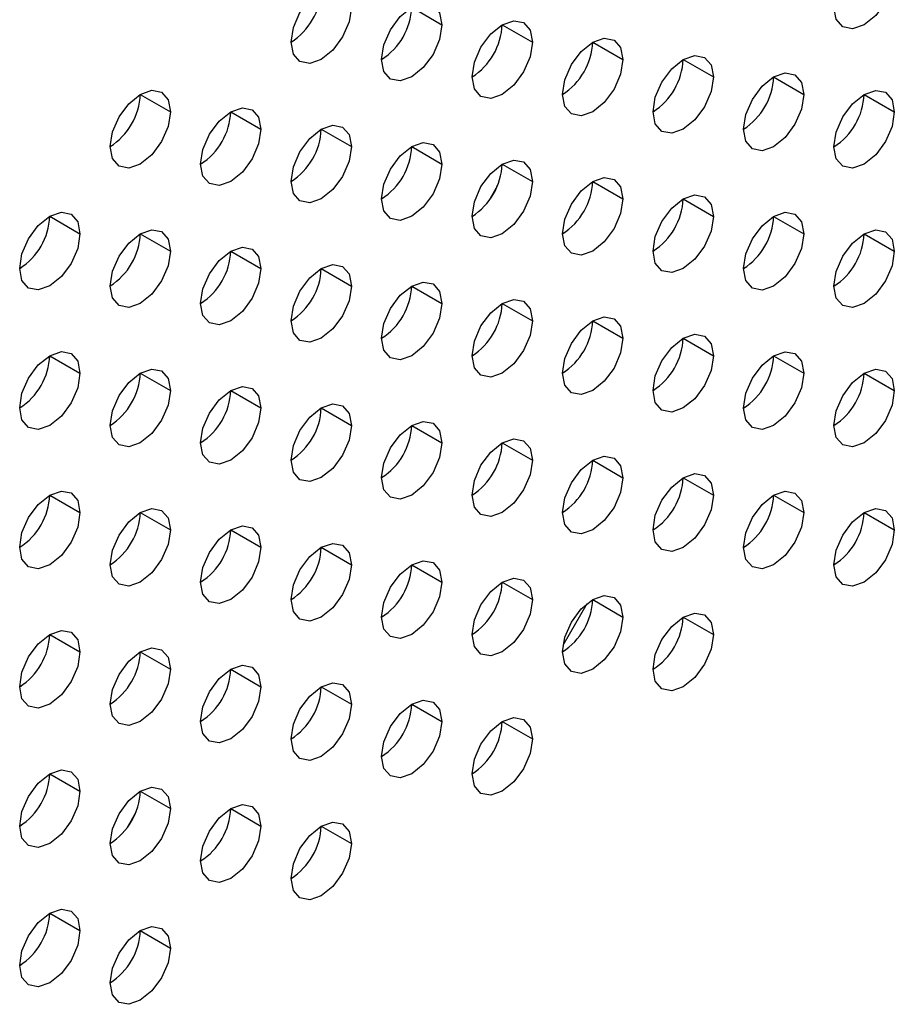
# Model space of a CAD drawing. Header units: millimetres. Extents: x 0 to 1118, y 0 to 864.
# Tile 204 of 256: x 941.6 to 944.16, y 698.12 to 701. Entities that reach past the tile are written whole.
import ezdxf

# ---------------------------------------------------------------- set-up
doc = ezdxf.new("R2010")
doc.units = ezdxf.units.MM

msp = doc.modelspace()

# ---------------------------------------------------------------- linework, layer by layer
at = {"color": 7, "linetype": 'Continuous', "lineweight": 25}
for p, q in [((942.7479, 701.0369), (942.8363, 700.9859)), ((943.013, 700.9858), (943.1014, 700.9348)), ((943.2782, 700.9348), (943.3666, 700.8837)), ((943.5434, 700.8837), (943.6318, 700.8327)), ((943.8085, 700.8327), (943.8969, 700.7816)), ((941.9524, 700.7818), (942.0408, 700.7308)), ((944.0737, 700.7816), (944.1621, 700.7306)), ((942.2176, 700.7307), (942.3059, 700.6797)), ((942.4827, 700.6797), (942.5711, 700.6287)), ((942.7479, 700.6286), (942.8363, 700.5776)), ((943.013, 700.5776), (943.1014, 700.5265)), ((943.2782, 700.5265), (943.3666, 700.4755)), ((942.9983, 700.5126), (942.9735, 700.4697)), ((943.5434, 700.4754), (943.6318, 700.4244)), ((941.6872, 700.4246), (941.7756, 700.3736)), ((943.8085, 700.4244), (943.8969, 700.3734)), ((941.9524, 700.3735), (942.0408, 700.3225)), ((944.0737, 700.3733), (944.1621, 700.3223)), ((942.2176, 700.3225), (942.3059, 700.2714)), ((942.4827, 700.2714), (942.5711, 700.2204)), ((942.7479, 700.2203), (942.8363, 700.1693)), ((943.013, 700.1693), (943.1014, 700.1183)), ((943.2782, 700.1182), (943.3666, 700.0672)), ((943.5434, 700.0672), (943.6318, 700.0161)), ((941.6872, 700.0163), (941.7756, 699.9653)), ((943.8085, 700.0161), (943.8969, 699.9651)), ((941.9524, 699.9653), (942.0408, 699.9142)), ((944.0737, 699.9651), (944.1621, 699.914)), ((942.2176, 699.9142), (942.3059, 699.8632)), ((942.4827, 699.8631), (942.5711, 699.8121)), ((942.7479, 699.8121), (942.8363, 699.7611)), ((943.013, 699.761), (943.1014, 699.71)), ((943.2782, 699.71), (943.3666, 699.6589)), ((943.5434, 699.6589), (943.6318, 699.6079)), ((941.6872, 699.608), (941.7756, 699.557)), ((943.8085, 699.6078), (943.8969, 699.5568)), ((941.9524, 699.557), (942.0408, 699.506)), ((944.0737, 699.5568), (944.1621, 699.5058)), ((942.2176, 699.5059), (942.3059, 699.4549)), ((942.4827, 699.4549), (942.5711, 699.4038)), ((942.7479, 699.4038), (942.8363, 699.3528)), ((943.013, 699.3527), (943.1014, 699.3017)), ((943.1913, 699.1681), (943.2621, 699.2907)), ((943.2782, 699.3017), (943.3666, 699.2507)), ((943.5434, 699.2506), (943.6318, 699.1996)), ((941.6872, 699.1998), (941.7756, 699.1487)), ((941.9524, 699.1487), (942.0408, 699.0977)), ((942.2176, 699.0977), (942.3059, 699.0466)), ((942.4827, 699.0466), (942.5711, 698.9956)), ((942.7479, 698.9955), (942.8363, 698.9445)), ((943.013, 698.9445), (943.1014, 698.8935)), ((941.6872, 698.7915), (941.7756, 698.7405)), ((941.9524, 698.7404), (942.0408, 698.6894)), ((941.9377, 698.6755), (941.9129, 698.6326)), ((942.2176, 698.6894), (942.3059, 698.6384)), ((942.4827, 698.6383), (942.5711, 698.5873)), ((941.6872, 698.3832), (941.7756, 698.3322)), ((941.9524, 698.3322), (942.0408, 698.2811))]:
    msp.add_line(p, q, dxfattribs=at)
at = {"color": 7, "linetype": 'Continuous', "lineweight": 25, "flags": 128}
for points in [[(944.1621, 701.1388), (944.1554, 701.0959), (944.1362, 701.0517), (944.1075, 701.013), (944.0737, 700.9857), (944.0399, 700.974), (944.0112, 700.9796), (943.992, 701.0016), (943.9853, 701.0368)], [(942.3943, 700.9349), (942.4011, 700.9778), (942.4202, 701.022), (942.4489, 701.0607), (942.4827, 701.088), (942.5165, 701.0997), (942.5452, 701.0941), (942.5644, 701.0721), (942.5711, 701.0369)], [(942.5711, 701.0369), (942.5644, 700.994), (942.5452, 700.9498), (942.5165, 700.9111), (942.4827, 700.8838), (942.4489, 700.8721), (942.4202, 700.8776), (942.4011, 700.8997), (942.3943, 700.9349)], [(942.6595, 700.8838), (942.6662, 700.9268), (942.6854, 700.9709), (942.7141, 701.0096), (942.7479, 701.0369), (942.7817, 701.0487), (942.8104, 701.0431), (942.8295, 701.021), (942.8363, 700.9859)], [(942.8363, 700.9859), (942.8295, 700.9429), (942.8104, 700.8987), (942.7817, 700.8601), (942.7479, 700.8328), (942.7141, 700.821), (942.6854, 700.8266), (942.6662, 700.8486), (942.6595, 700.8838)], [(942.9247, 700.8328), (942.9314, 700.8757), (942.9505, 700.9199), (942.9792, 700.9586), (943.013, 700.9858), (943.0469, 700.9976), (943.0755, 700.992), (943.0947, 700.97), (943.1014, 700.9348)], [(943.1898, 700.7817), (943.1966, 700.8246), (943.2157, 700.8688), (943.2444, 700.9075), (943.2782, 700.9348), (943.312, 700.9465), (943.3407, 700.941), (943.3599, 700.9189), (943.3666, 700.8837)], [(943.1014, 700.9348), (943.0947, 700.8919), (943.0755, 700.8477), (943.0469, 700.809), (943.013, 700.7817), (942.9792, 700.77), (942.9505, 700.7755), (942.9314, 700.7976), (942.9247, 700.8328)], [(943.455, 700.7306), (943.4617, 700.7736), (943.4809, 700.8178), (943.5096, 700.8564), (943.5434, 700.8837), (943.5772, 700.8955), (943.6059, 700.8899), (943.625, 700.8679), (943.6318, 700.8327)], [(943.3666, 700.8837), (943.3599, 700.8408), (943.3407, 700.7966), (943.312, 700.7579), (943.2782, 700.7307), (943.2444, 700.7189), (943.2157, 700.7245), (943.1966, 700.7465), (943.1898, 700.7817)], [(943.6318, 700.8327), (943.625, 700.7897), (943.6059, 700.7456), (943.5772, 700.7069), (943.5434, 700.6796), (943.5096, 700.6678), (943.4809, 700.6734), (943.4617, 700.6955), (943.455, 700.7306)], [(943.7202, 700.6796), (943.7269, 700.7225), (943.746, 700.7667), (943.7747, 700.8054), (943.8085, 700.8327), (943.8424, 700.8444), (943.871, 700.8389), (943.8902, 700.8168), (943.8969, 700.7816)], [(941.864, 700.6287), (941.8707, 700.6717), (941.8899, 700.7158), (941.9186, 700.7545), (941.9524, 700.7818), (941.9862, 700.7936), (942.0149, 700.788), (942.034, 700.7659), (942.0408, 700.7308)], [(943.8969, 700.7816), (943.8902, 700.7387), (943.871, 700.6945), (943.8424, 700.6558), (943.8085, 700.6285), (943.7747, 700.6168), (943.746, 700.6224), (943.7269, 700.6444), (943.7202, 700.6796)], [(943.9853, 700.6285), (943.992, 700.6715), (944.0112, 700.7156), (944.0399, 700.7543), (944.0737, 700.7816), (944.1075, 700.7934), (944.1362, 700.7878), (944.1554, 700.7657), (944.1621, 700.7306)], [(942.0408, 700.7308), (942.034, 700.6878), (942.0149, 700.6437), (941.9862, 700.605), (941.9524, 700.5777), (941.9186, 700.5659), (941.8899, 700.5715), (941.8707, 700.5935), (941.864, 700.6287)], [(942.1292, 700.5777), (942.1359, 700.6206), (942.1551, 700.6648), (942.1837, 700.7035), (942.2176, 700.7308), (942.2514, 700.7425), (942.2801, 700.7369), (942.2992, 700.7149), (942.3059, 700.6797)], [(944.1621, 700.7306), (944.1554, 700.6876), (944.1362, 700.6435), (944.1075, 700.6048), (944.0737, 700.5775), (944.0399, 700.5657), (944.0112, 700.5713), (943.992, 700.5933), (943.9853, 700.6285)], [(942.3943, 700.5266), (942.4011, 700.5695), (942.4202, 700.6137), (942.4489, 700.6524), (942.4827, 700.6797), (942.5165, 700.6915), (942.5452, 700.6859), (942.5644, 700.6638), (942.5711, 700.6287)], [(942.3059, 700.6797), (942.2992, 700.6368), (942.2801, 700.5926), (942.2514, 700.5539), (942.2176, 700.5266), (942.1837, 700.5149), (942.1551, 700.5204), (942.1359, 700.5425), (942.1292, 700.5777)], [(942.5711, 700.6287), (942.5644, 700.5857), (942.5452, 700.5415), (942.5165, 700.5029), (942.4827, 700.4756), (942.4489, 700.4638), (942.4202, 700.4694), (942.4011, 700.4914), (942.3943, 700.5266)], [(942.6595, 700.4755), (942.6662, 700.5185), (942.6854, 700.5627), (942.7141, 700.6013), (942.7479, 700.6286), (942.7817, 700.6404), (942.8104, 700.6348), (942.8295, 700.6128), (942.8363, 700.5776)], [(942.8363, 700.5776), (942.8295, 700.5346), (942.8104, 700.4905), (942.7817, 700.4518), (942.7479, 700.4245), (942.7141, 700.4127), (942.6854, 700.4183), (942.6662, 700.4404), (942.6595, 700.4755)], [(942.9247, 700.4245), (942.9314, 700.4674), (942.9505, 700.5116), (942.9792, 700.5503), (943.013, 700.5776), (943.0469, 700.5893), (943.0755, 700.5838), (943.0947, 700.5617), (943.1014, 700.5265)], [(943.1014, 700.5265), (943.0947, 700.4836), (943.0755, 700.4394), (943.0469, 700.4007), (943.013, 700.3734), (942.9792, 700.3617), (942.9505, 700.3673), (942.9314, 700.3893), (942.9247, 700.4245)], [(943.1898, 700.3734), (943.1966, 700.4164), (943.2157, 700.4605), (943.2444, 700.4992), (943.2782, 700.5265), (943.312, 700.5383), (943.3407, 700.5327), (943.3599, 700.5107), (943.3666, 700.4755)], [(943.455, 700.3224), (943.4617, 700.3653), (943.4809, 700.4095), (943.5096, 700.4482), (943.5434, 700.4755), (943.5772, 700.4872), (943.6059, 700.4816), (943.625, 700.4596), (943.6318, 700.4244)], [(943.3666, 700.4755), (943.3599, 700.4325), (943.3407, 700.3884), (943.312, 700.3497), (943.2782, 700.3224), (943.2444, 700.3106), (943.2157, 700.3162), (943.1966, 700.3382), (943.1898, 700.3734)], [(941.5988, 700.2715), (941.6056, 700.3145), (941.6247, 700.3586), (941.6534, 700.3973), (941.6872, 700.4246), (941.721, 700.4364), (941.7497, 700.4308), (941.7689, 700.4087), (941.7756, 700.3736)], [(943.7202, 700.2713), (943.7269, 700.3143), (943.746, 700.3584), (943.7747, 700.3971), (943.8085, 700.4244), (943.8424, 700.4362), (943.871, 700.4306), (943.8902, 700.4085), (943.8969, 700.3734)], [(943.6318, 700.4244), (943.625, 700.3815), (943.6059, 700.3373), (943.5772, 700.2986), (943.5434, 700.2713), (943.5096, 700.2596), (943.4809, 700.2651), (943.4617, 700.2872), (943.455, 700.3224)], [(941.7756, 700.3736), (941.7689, 700.3306), (941.7497, 700.2864), (941.721, 700.2478), (941.6872, 700.2205), (941.6534, 700.2087), (941.6247, 700.2143), (941.6056, 700.2363), (941.5988, 700.2715)], [(941.864, 700.2204), (941.8707, 700.2634), (941.8899, 700.3076), (941.9186, 700.3462), (941.9524, 700.3735), (941.9862, 700.3853), (942.0149, 700.3797), (942.034, 700.3577), (942.0408, 700.3225)], [(943.8969, 700.3734), (943.8902, 700.3304), (943.871, 700.2862), (943.8424, 700.2476), (943.8085, 700.2203), (943.7747, 700.2085), (943.746, 700.2141), (943.7269, 700.2361), (943.7202, 700.2713)], [(943.9853, 700.2202), (943.992, 700.2632), (944.0112, 700.3074), (944.0399, 700.346), (944.0737, 700.3733), (944.1075, 700.3851), (944.1362, 700.3795), (944.1554, 700.3575), (944.1621, 700.3223)], [(942.0408, 700.3225), (942.034, 700.2796), (942.0149, 700.2354), (941.9862, 700.1967), (941.9524, 700.1694), (941.9186, 700.1576), (941.8899, 700.1632), (941.8707, 700.1853), (941.864, 700.2204)], [(942.1292, 700.1694), (942.1359, 700.2123), (942.1551, 700.2565), (942.1837, 700.2952), (942.2176, 700.3225), (942.2514, 700.3342), (942.2801, 700.3287), (942.2992, 700.3066), (942.3059, 700.2714)], [(944.1621, 700.3223), (944.1554, 700.2794), (944.1362, 700.2352), (944.1075, 700.1965), (944.0737, 700.1692), (944.0399, 700.1574), (944.0112, 700.163), (943.992, 700.1851), (943.9853, 700.2202)], [(942.3943, 700.1183), (942.4011, 700.1613), (942.4202, 700.2054), (942.4489, 700.2441), (942.4827, 700.2714), (942.5165, 700.2832), (942.5452, 700.2776), (942.5644, 700.2556), (942.5711, 700.2204)], [(942.3059, 700.2714), (942.2992, 700.2285), (942.2801, 700.1843), (942.2514, 700.1456), (942.2176, 700.1183), (942.1837, 700.1066), (942.1551, 700.1122), (942.1359, 700.1342), (942.1292, 700.1694)], [(942.6595, 700.0673), (942.6662, 700.1102), (942.6854, 700.1544), (942.7141, 700.1931), (942.7479, 700.2204), (942.7817, 700.2321), (942.8104, 700.2266), (942.8295, 700.2045), (942.8363, 700.1693)], [(942.5711, 700.2204), (942.5644, 700.1774), (942.5452, 700.1333), (942.5165, 700.0946), (942.4827, 700.0673), (942.4489, 700.0555), (942.4202, 700.0611), (942.4011, 700.0832), (942.3943, 700.1183)], [(942.8363, 700.1693), (942.8295, 700.1264), (942.8104, 700.0822), (942.7817, 700.0435), (942.7479, 700.0162), (942.7141, 700.0045), (942.6854, 700.01), (942.6662, 700.0321), (942.6595, 700.0673)], [(942.9247, 700.0162), (942.9314, 700.0592), (942.9505, 700.1033), (942.9792, 700.142), (943.013, 700.1693), (943.0469, 700.1811), (943.0755, 700.1755), (943.0947, 700.1534), (943.1014, 700.1183)], [(943.1014, 700.1183), (943.0947, 700.0753), (943.0755, 700.0311), (943.0469, 699.9925), (943.013, 699.9652), (942.9792, 699.9534), (942.9505, 699.959), (942.9314, 699.981), (942.9247, 700.0162)], [(943.1898, 699.9652), (943.1966, 700.0081), (943.2157, 700.0523), (943.2444, 700.091), (943.2782, 700.1182), (943.312, 700.13), (943.3407, 700.1244), (943.3599, 700.1024), (943.3666, 700.0672)], [(943.3666, 700.0672), (943.3599, 700.0243), (943.3407, 699.9801), (943.312, 699.9414), (943.2782, 699.9141), (943.2444, 699.9024), (943.2157, 699.9079), (943.1966, 699.93), (943.1898, 699.9652)], [(943.455, 699.9141), (943.4617, 699.957), (943.4809, 700.0012), (943.5096, 700.0399), (943.5434, 700.0672), (943.5772, 700.0789), (943.6059, 700.0734), (943.625, 700.0513), (943.6318, 700.0161)], [(941.5988, 699.8632), (941.6056, 699.9062), (941.6247, 699.9504), (941.6534, 699.989), (941.6872, 700.0163), (941.721, 700.0281), (941.7497, 700.0225), (941.7689, 700.0005), (941.7756, 699.9653)], [(943.7202, 699.863), (943.7269, 699.906), (943.746, 699.9502), (943.7747, 699.9888), (943.8085, 700.0161), (943.8424, 700.0279), (943.871, 700.0223), (943.8902, 700.0003), (943.8969, 699.9651)], [(943.6318, 700.0161), (943.625, 699.9732), (943.6059, 699.929), (943.5772, 699.8903), (943.5434, 699.8631), (943.5096, 699.8513), (943.4809, 699.8569), (943.4617, 699.8789), (943.455, 699.9141)], [(941.7756, 699.9653), (941.7689, 699.9223), (941.7497, 699.8782), (941.721, 699.8395), (941.6872, 699.8122), (941.6534, 699.8004), (941.6247, 699.806), (941.6056, 699.8281), (941.5988, 699.8632)], [(941.864, 699.8122), (941.8707, 699.8551), (941.8899, 699.8993), (941.9186, 699.938), (941.9524, 699.9653), (941.9862, 699.977), (942.0149, 699.9715), (942.034, 699.9494), (942.0408, 699.9142)], [(943.9853, 699.812), (943.992, 699.8549), (944.0112, 699.8991), (944.0399, 699.9378), (944.0737, 699.9651), (944.1075, 699.9768), (944.1362, 699.9713), (944.1554, 699.9492), (944.1621, 699.914)], [(943.8969, 699.9651), (943.8902, 699.9221), (943.871, 699.878), (943.8424, 699.8393), (943.8085, 699.812), (943.7747, 699.8002), (943.746, 699.8058), (943.7269, 699.8279), (943.7202, 699.863)], [(942.0408, 699.9142), (942.034, 699.8713), (942.0149, 699.8271), (941.9862, 699.7884), (941.9524, 699.7611), (941.9186, 699.7494), (941.8899, 699.7549), (941.8707, 699.777), (941.864, 699.8122)], [(942.1292, 699.7611), (942.1359, 699.8041), (942.1551, 699.8482), (942.1837, 699.8869), (942.2176, 699.9142), (942.2514, 699.926), (942.2801, 699.9204), (942.2992, 699.8983), (942.3059, 699.8632)], [(944.1621, 699.914), (944.1554, 699.8711), (944.1362, 699.8269), (944.1075, 699.7882), (944.0737, 699.7609), (944.0399, 699.7492), (944.0112, 699.7548), (943.992, 699.7768), (943.9853, 699.812)], [(942.3059, 699.8632), (942.2992, 699.8202), (942.2801, 699.7761), (942.2514, 699.7374), (942.2176, 699.7101), (942.1837, 699.6983), (942.1551, 699.7039), (942.1359, 699.7259), (942.1292, 699.7611)], [(942.3943, 699.7101), (942.4011, 699.753), (942.4202, 699.7972), (942.4489, 699.8359), (942.4827, 699.8632), (942.5165, 699.8749), (942.5452, 699.8693), (942.5644, 699.8473), (942.5711, 699.8121)], [(942.6595, 699.659), (942.6662, 699.7019), (942.6854, 699.7461), (942.7141, 699.7848), (942.7479, 699.8121), (942.7817, 699.8239), (942.8104, 699.8183), (942.8295, 699.7962), (942.8363, 699.7611)], [(942.5711, 699.8121), (942.5644, 699.7692), (942.5452, 699.725), (942.5165, 699.6863), (942.4827, 699.659), (942.4489, 699.6473), (942.4202, 699.6528), (942.4011, 699.6749), (942.3943, 699.7101)], [(942.9247, 699.6079), (942.9314, 699.6509), (942.9505, 699.6951), (942.9792, 699.7337), (943.013, 699.761), (943.0469, 699.7728), (943.0755, 699.7672), (943.0947, 699.7452), (943.1014, 699.71)], [(942.8363, 699.7611), (942.8295, 699.7181), (942.8104, 699.6739), (942.7817, 699.6353), (942.7479, 699.608), (942.7141, 699.5962), (942.6854, 699.6018), (942.6662, 699.6238), (942.6595, 699.659)], [(943.1014, 699.71), (943.0947, 699.667), (943.0755, 699.6229), (943.0469, 699.5842), (943.013, 699.5569), (942.9792, 699.5451), (942.9505, 699.5507), (942.9314, 699.5728), (942.9247, 699.6079)], [(943.1898, 699.5569), (943.1966, 699.5998), (943.2157, 699.644), (943.2444, 699.6827), (943.2782, 699.71), (943.312, 699.7217), (943.3407, 699.7162), (943.3599, 699.6941), (943.3666, 699.6589)], [(943.3666, 699.6589), (943.3599, 699.616), (943.3407, 699.5718), (943.312, 699.5331), (943.2782, 699.5058), (943.2444, 699.4941), (943.2157, 699.4997), (943.1966, 699.5217), (943.1898, 699.5569)], [(943.455, 699.5058), (943.4617, 699.5488), (943.4809, 699.5929), (943.5096, 699.6316), (943.5434, 699.6589), (943.5772, 699.6707), (943.6059, 699.6651), (943.625, 699.6431), (943.6318, 699.6079)], [(941.5988, 699.455), (941.6056, 699.4979), (941.6247, 699.5421), (941.6534, 699.5808), (941.6872, 699.6081), (941.721, 699.6198), (941.7497, 699.6142), (941.7689, 699.5922), (941.7756, 699.557)], [(943.7202, 699.4548), (943.7269, 699.4977), (943.746, 699.5419), (943.7747, 699.5806), (943.8085, 699.6079), (943.8424, 699.6196), (943.871, 699.614), (943.8902, 699.592), (943.8969, 699.5568)], [(943.6318, 699.6079), (943.625, 699.5649), (943.6059, 699.5208), (943.5772, 699.4821), (943.5434, 699.4548), (943.5096, 699.443), (943.4809, 699.4486), (943.4617, 699.4706), (943.455, 699.5058)], [(941.864, 699.4039), (941.8707, 699.4469), (941.8899, 699.491), (941.9186, 699.5297), (941.9524, 699.557), (941.9862, 699.5688), (942.0149, 699.5632), (942.034, 699.5411), (942.0408, 699.506)], [(943.9853, 699.4037), (943.992, 699.4467), (944.0112, 699.4908), (944.0399, 699.5295), (944.0737, 699.5568), (944.1075, 699.5686), (944.1362, 699.563), (944.1554, 699.5409), (944.1621, 699.5058)], [(941.7756, 699.557), (941.7689, 699.5141), (941.7497, 699.4699), (941.721, 699.4312), (941.6872, 699.4039), (941.6534, 699.3922), (941.6247, 699.3977), (941.6056, 699.4198), (941.5988, 699.455)], [(943.8969, 699.5568), (943.8902, 699.5139), (943.871, 699.4697), (943.8424, 699.431), (943.8085, 699.4037), (943.7747, 699.392), (943.746, 699.3975), (943.7269, 699.4196), (943.7202, 699.4548)], [(942.0408, 699.506), (942.034, 699.463), (942.0149, 699.4188), (941.9862, 699.3802), (941.9524, 699.3529), (941.9186, 699.3411), (941.8899, 699.3467), (941.8707, 699.3687), (941.864, 699.4039)], [(942.1292, 699.3528), (942.1359, 699.3958), (942.1551, 699.44), (942.1837, 699.4786), (942.2176, 699.5059), (942.2514, 699.5177), (942.2801, 699.5121), (942.2992, 699.4901), (942.3059, 699.4549)], [(944.1621, 699.5058), (944.1554, 699.4628), (944.1362, 699.4186), (944.1075, 699.38), (944.0737, 699.3527), (944.0399, 699.3409), (944.0112, 699.3465), (943.992, 699.3685), (943.9853, 699.4037)], [(942.3059, 699.4549), (942.2992, 699.412), (942.2801, 699.3678), (942.2514, 699.3291), (942.2176, 699.3018), (942.1837, 699.29), (942.1551, 699.2956), (942.1359, 699.3177), (942.1292, 699.3528)], [(942.3943, 699.3018), (942.4011, 699.3447), (942.4202, 699.3889), (942.4489, 699.4276), (942.4827, 699.4549), (942.5165, 699.4666), (942.5452, 699.4611), (942.5644, 699.439), (942.5711, 699.4038)], [(942.5711, 699.4038), (942.5644, 699.3609), (942.5452, 699.3167), (942.5165, 699.278), (942.4827, 699.2507), (942.4489, 699.239), (942.4202, 699.2446), (942.4011, 699.2666), (942.3943, 699.3018)], [(942.6595, 699.2507), (942.6662, 699.2937), (942.6854, 699.3378), (942.7141, 699.3765), (942.7479, 699.4038), (942.7817, 699.4156), (942.8104, 699.41), (942.8295, 699.388), (942.8363, 699.3528)], [(942.9247, 699.1997), (942.9314, 699.2426), (942.9505, 699.2868), (942.9792, 699.3255), (943.013, 699.3528), (943.0469, 699.3645), (943.0755, 699.359), (943.0947, 699.3369), (943.1014, 699.3017)], [(942.8363, 699.3528), (942.8295, 699.3098), (942.8104, 699.2657), (942.7817, 699.227), (942.7479, 699.1997), (942.7141, 699.1879), (942.6854, 699.1935), (942.6662, 699.2156), (942.6595, 699.2507)], [(943.1898, 699.1486), (943.1966, 699.1916), (943.2157, 699.2357), (943.2444, 699.2744), (943.2782, 699.3017), (943.312, 699.3135), (943.3407, 699.3079), (943.3599, 699.2858), (943.3666, 699.2507)], [(943.1014, 699.3017), (943.0947, 699.2588), (943.0755, 699.2146), (943.0469, 699.1759), (943.013, 699.1486), (942.9792, 699.1369), (942.9505, 699.1424), (942.9314, 699.1645), (942.9247, 699.1997)], [(943.3666, 699.2507), (943.3599, 699.2077), (943.3407, 699.1635), (943.312, 699.1249), (943.2782, 699.0976), (943.2444, 699.0858), (943.2157, 699.0914), (943.1966, 699.1134), (943.1898, 699.1486)], [(943.455, 699.0976), (943.4617, 699.1405), (943.4809, 699.1847), (943.5096, 699.2234), (943.5434, 699.2506), (943.5772, 699.2624), (943.6059, 699.2568), (943.625, 699.2348), (943.6318, 699.1996)], [(941.5988, 699.0467), (941.6056, 699.0896), (941.6247, 699.1338), (941.6534, 699.1725), (941.6872, 699.1998), (941.721, 699.2115), (941.7497, 699.206), (941.7689, 699.1839), (941.7756, 699.1487)], [(943.6318, 699.1996), (943.625, 699.1567), (943.6059, 699.1125), (943.5772, 699.0738), (943.5434, 699.0465), (943.5096, 699.0348), (943.4809, 699.0403), (943.4617, 699.0624), (943.455, 699.0976)], [(941.864, 698.9956), (941.8707, 699.0386), (941.8899, 699.0828), (941.9186, 699.1214), (941.9524, 699.1487), (941.9862, 699.1605), (942.0149, 699.1549), (942.034, 699.1329), (942.0408, 699.0977)], [(941.7756, 699.1487), (941.7689, 699.1058), (941.7497, 699.0616), (941.721, 699.0229), (941.6872, 698.9957), (941.6534, 698.9839), (941.6247, 698.9895), (941.6056, 699.0115), (941.5988, 699.0467)], [(942.1292, 698.9446), (942.1359, 698.9875), (942.1551, 699.0317), (942.1837, 699.0704), (942.2176, 699.0977), (942.2514, 699.1094), (942.2801, 699.1039), (942.2992, 699.0818), (942.3059, 699.0466)], [(942.0408, 699.0977), (942.034, 699.0547), (942.0149, 699.0106), (941.9862, 698.9719), (941.9524, 698.9446), (941.9186, 698.9328), (941.8899, 698.9384), (941.8707, 698.9605), (941.864, 698.9956)], [(942.3059, 699.0466), (942.2992, 699.0037), (942.2801, 698.9595), (942.2514, 698.9208), (942.2176, 698.8935), (942.1837, 698.8818), (942.1551, 698.8874), (942.1359, 698.9094), (942.1292, 698.9446)], [(942.3943, 698.8935), (942.4011, 698.9365), (942.4202, 698.9806), (942.4489, 699.0193), (942.4827, 699.0466), (942.5165, 699.0584), (942.5452, 699.0528), (942.5644, 699.0307), (942.5711, 698.9956)], [(942.5711, 698.9956), (942.5644, 698.9526), (942.5452, 698.9085), (942.5165, 698.8698), (942.4827, 698.8425), (942.4489, 698.8307), (942.4202, 698.8363), (942.4011, 698.8583), (942.3943, 698.8935)], [(942.6595, 698.8425), (942.6662, 698.8854), (942.6854, 698.9296), (942.7141, 698.9683), (942.7479, 698.9956), (942.7817, 699.0073), (942.8104, 699.0017), (942.8295, 698.9797), (942.8363, 698.9445)], [(942.9247, 698.7914), (942.9314, 698.8343), (942.9505, 698.8785), (942.9792, 698.9172), (943.013, 698.9445), (943.0469, 698.9563), (943.0755, 698.9507), (943.0947, 698.9286), (943.1014, 698.8935)], [(942.8363, 698.9445), (942.8295, 698.9016), (942.8104, 698.8574), (942.7817, 698.8187), (942.7479, 698.7914), (942.7141, 698.7797), (942.6854, 698.7852), (942.6662, 698.8073), (942.6595, 698.8425)], [(943.1014, 698.8935), (943.0947, 698.8505), (943.0755, 698.8063), (943.0469, 698.7677), (943.013, 698.7404), (942.9792, 698.7286), (942.9505, 698.7342), (942.9314, 698.7562), (942.9247, 698.7914)], [(941.5988, 698.6384), (941.6056, 698.6814), (941.6247, 698.7255), (941.6534, 698.7642), (941.6872, 698.7915), (941.721, 698.8033), (941.7497, 698.7977), (941.7689, 698.7757), (941.7756, 698.7405)], [(941.7756, 698.7405), (941.7689, 698.6975), (941.7497, 698.6534), (941.721, 698.6147), (941.6872, 698.5874), (941.6534, 698.5756), (941.6247, 698.5812), (941.6056, 698.6032), (941.5988, 698.6384)], [(941.864, 698.5874), (941.8707, 698.6303), (941.8899, 698.6745), (941.9186, 698.7132), (941.9524, 698.7405), (941.9862, 698.7522), (942.0149, 698.7466), (942.034, 698.7246), (942.0408, 698.6894)], [(942.1292, 698.5363), (942.1359, 698.5793), (942.1551, 698.6234), (942.1837, 698.6621), (942.2176, 698.6894), (942.2514, 698.7012), (942.2801, 698.6956), (942.2992, 698.6735), (942.3059, 698.6384)], [(942.0408, 698.6894), (942.034, 698.6465), (942.0149, 698.6023), (941.9862, 698.5636), (941.9524, 698.5363), (941.9186, 698.5246), (941.8899, 698.5301), (941.8707, 698.5522), (941.864, 698.5874)], [(942.3943, 698.4852), (942.4011, 698.5282), (942.4202, 698.5724), (942.4489, 698.611), (942.4827, 698.6383), (942.5165, 698.6501), (942.5452, 698.6445), (942.5644, 698.6225), (942.5711, 698.5873)], [(942.3059, 698.6384), (942.2992, 698.5954), (942.2801, 698.5512), (942.2514, 698.5126), (942.2176, 698.4853), (942.1837, 698.4735), (942.1551, 698.4791), (942.1359, 698.5011), (942.1292, 698.5363)], [(942.5711, 698.5873), (942.5644, 698.5444), (942.5452, 698.5002), (942.5165, 698.4615), (942.4827, 698.4342), (942.4489, 698.4224), (942.4202, 698.428), (942.4011, 698.4501), (942.3943, 698.4852)], [(941.5988, 698.2302), (941.6056, 698.2731), (941.6247, 698.3173), (941.6534, 698.356), (941.6872, 698.3832), (941.721, 698.395), (941.7497, 698.3894), (941.7689, 698.3674), (941.7756, 698.3322)], [(941.7756, 698.3322), (941.7689, 698.2893), (941.7497, 698.2451), (941.721, 698.2064), (941.6872, 698.1791), (941.6534, 698.1674), (941.6247, 698.1729), (941.6056, 698.195), (941.5988, 698.2302)], [(941.864, 698.1791), (941.8707, 698.222), (941.8899, 698.2662), (941.9186, 698.3049), (941.9524, 698.3322), (941.9862, 698.3439), (942.0149, 698.3384), (942.034, 698.3163), (942.0408, 698.2811)], [(942.0408, 698.2811), (942.034, 698.2382), (942.0149, 698.194), (941.9862, 698.1553), (941.9524, 698.1281), (941.9186, 698.1163), (941.8899, 698.1219), (941.8707, 698.1439), (941.864, 698.1791)]]:
    msp.add_lwpolyline(points, dxfattribs=at)
at = {"color": 7, "linetype": 'Continuous', "lineweight": 25}
for centre in [(942.2908, 701.0967), (942.556, 701.0456), (942.8211, 700.9946), (943.0863, 700.9435), (943.3515, 700.8924), (943.6166, 700.8414), (941.7605, 700.7905), (943.8818, 700.7903), (942.0257, 700.7395), (942.2908, 700.6884), (942.556, 700.6374), (942.8211, 700.5863), (943.0863, 700.5352), (943.3515, 700.4842), (941.4953, 700.4333), (943.6166, 700.4331), (941.7605, 700.3823), (943.8818, 700.3821), (942.0257, 700.3312), (942.2908, 700.2801), (942.556, 700.2291), (942.8211, 700.178), (943.0863, 700.127), (943.3515, 700.0759), (941.4953, 700.025), (943.6166, 700.0248), (941.7605, 699.974), (943.8818, 699.9738), (942.0257, 699.9229), (942.2908, 699.8719), (942.556, 699.8208), (942.8211, 699.7698), (943.0863, 699.7187), (943.3515, 699.6676), (941.4953, 699.6168), (943.6166, 699.6166), (941.7605, 699.5657), (943.8818, 699.5655), (942.0257, 699.5147), (942.2908, 699.4636), (942.556, 699.4125), (942.8211, 699.3615), (943.0863, 699.3104), (943.3515, 699.2594), (941.4953, 699.2085), (941.7605, 699.1574), (942.0257, 699.1064), (942.2908, 699.0553), (942.556, 699.0043), (942.8211, 698.9532), (941.4953, 698.8002), (941.7605, 698.7492), (942.0257, 698.6981), (942.2908, 698.6471), (941.4953, 698.392), (941.7605, 698.3409)]:
    msp.add_arc(centre, 0.1921, 302.6055, 357.3945, dxfattribs=at)

doc.saveas('drawing.dxf')
